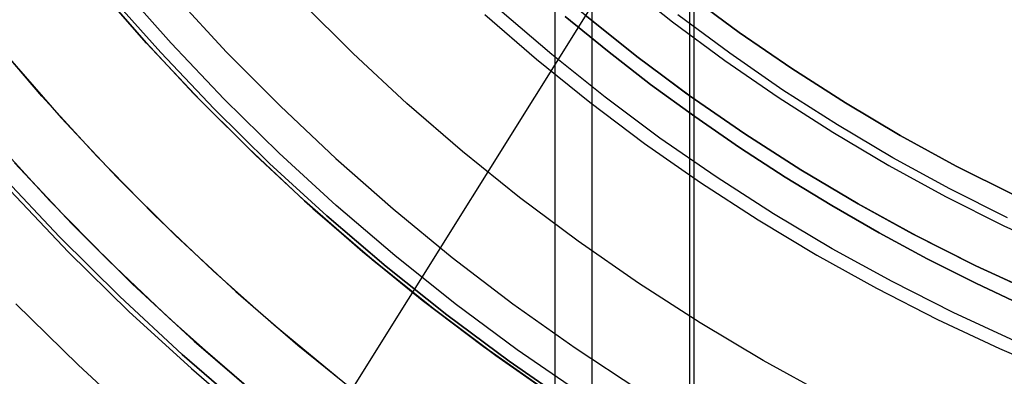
# Model space of a CAD drawing. Header units: millimetres. Extents: x 10871 to 12032, y -2698 to -1680.
# Tile 29 of 183: x 11396 to 11426, y -2104 to -2093. Entities that reach past the tile are written whole.
import ezdxf

# ---------------------------------------------------------------- set-up
doc = ezdxf.new("R2010")
doc.units = ezdxf.units.MM
for name, color, linetype in [('1', 7, 'Continuous'), ('color', 7, 'Continuous'), ('luz', 7, 'Continuous')]:
    doc.layers.add(name, color=color, linetype=linetype)

msp = doc.modelspace()

# ---------------------------------------------------------------- linework, layer by layer
at = {"layer": '1', "color": 7, "true_color": 0xffffff}
for p, q in [((11413.652, -2112.954, 71.704), (11413.652, -1981.655, 71.704)), ((11416.669, -2105.655, 44.653), (11416.669, -1988.955, 44.653)), ((11412.512, -2114.929, 69.704), (11412.512, -2077.733, 69.704)), ((11416.805, -2107.494, 53.153), (11416.805, -2082.557, 53.153)), ((11398.182, -2092.024, 60.904), (11399.742, -2093.817, 60.904)), ((11399.742, -2093.817, 60.904), (11398.182, -2092.024, 60.904)), ((11414.566, -2092.079, 208.403), (11416.134, -2093.329, 208.403)), ((11399.898, -2093.99, 42.804), (11398.307, -2092.172, 42.804)), ((11398.307, -2092.172, 42.804), (11399.898, -2093.99, 42.804)), ((11399.898, -2093.99, 51.854), (11398.307, -2092.172, 51.854)), ((11400.655, -2093.991, 138.188), (11399.073, -2092.206, 138.188)), ((11398.745, -2092.487, 46.153), (11400.336, -2094.283, 46.153)), ((11400.336, -2094.283, 53.153), (11398.745, -2092.487, 53.153)), ((11398.745, -2092.487, 46.153), (11400.336, -2094.283, 46.153)), ((11398.745, -2092.487, 49.653), (11400.336, -2094.283, 49.653)), ((11398.745, -2092.487, 53.153), (11400.336, -2094.283, 53.153)), ((11400.776, -2092.533, 44.653), (11402.373, -2094.265, 44.653)), ((11400.776, -2092.533, 44.653), (11402.373, -2094.265, 44.653)), ((11400.776, -2092.533, 44.653), (11402.373, -2094.265, 44.653)), ((11418.192, -2093.659, 206.567), (11416.612, -2092.486, 206.567)), ((11416.612, -2092.486, 208.385), (11418.192, -2093.659, 208.385)), ((11416.612, -2092.486, 206.567), (11418.192, -2093.659, 206.567)), ((11418.192, -2093.659, 208.385), (11416.612, -2092.486, 208.385)), ((11418.192, -2093.659, 207.476), (11416.612, -2092.486, 207.476)), ((11406.277, -2094.314, 76.403), (11404.67, -2092.718, 76.403)), ((11406.277, -2094.314, 76.403), (11404.67, -2092.718, 76.403)), ((11412.823, -2093.165, 206.672), (11414.126, -2094.232, 206.672)), ((11414.126, -2094.232, 206.672), (11412.823, -2093.165, 206.672)), ((11414.881, -2094.292, 70.904), (11413.27, -2092.995, 70.904)), ((11414.881, -2094.292, 70.904), (11413.27, -2092.995, 70.904)), ((11417.9, -2094.305, 208.385), (11416.298, -2093.116, 208.385)), ((11417.9, -2094.305, 208.385), (11416.298, -2093.116, 208.385)), ((11416.134, -2093.329, 208.403), (11417.744, -2094.524, 208.403)), ((11399.742, -2093.817, 60.904), (11401.363, -2095.556, 60.904)), ((11401.363, -2095.556, 60.904), (11399.742, -2093.817, 60.904)), ((11419.812, -2094.777, 206.567), (11418.192, -2093.659, 206.567)), ((11418.192, -2093.659, 208.385), (11419.812, -2094.777, 208.385)), ((11418.192, -2093.659, 206.567), (11419.812, -2094.777, 206.567)), ((11419.812, -2094.777, 208.385), (11418.192, -2093.659, 208.385)), ((11419.812, -2094.777, 207.476), (11418.192, -2093.659, 207.476)), ((11401.551, -2095.751, 42.804), (11399.898, -2093.99, 42.804)), ((11399.898, -2093.99, 42.804), (11401.551, -2095.751, 42.804)), ((11401.551, -2095.751, 51.854), (11399.898, -2093.99, 51.854)), ((11402.296, -2095.72, 138.188), (11400.655, -2093.991, 138.188)), ((11400.336, -2094.283, 46.153), (11401.988, -2096.023, 46.153)), ((11401.988, -2096.023, 53.153), (11400.336, -2094.283, 53.153)), ((11400.336, -2094.283, 46.153), (11401.988, -2096.023, 46.153)), ((11400.336, -2094.283, 49.653), (11401.988, -2096.023, 49.653)), ((11400.336, -2094.283, 53.153), (11401.988, -2096.023, 53.153)), ((11402.373, -2094.265, 44.653), (11404.03, -2095.94, 44.653)), ((11402.373, -2094.265, 44.653), (11404.03, -2095.94, 44.653)), ((11402.373, -2094.265, 44.653), (11404.03, -2095.94, 44.653)), ((11407.938, -2095.853, 76.403), (11406.277, -2094.314, 76.403)), ((11407.938, -2095.853, 76.403), (11406.277, -2094.314, 76.403)), ((11414.126, -2094.232, 206.672), (11415.458, -2095.263, 206.672)), ((11415.458, -2095.263, 206.672), (11414.126, -2094.232, 206.672)), ((11416.536, -2095.532, 70.904), (11414.881, -2094.292, 70.904)), ((11416.536, -2095.532, 70.904), (11414.881, -2094.292, 70.904)), ((11419.542, -2095.439, 208.385), (11417.9, -2094.305, 208.385)), ((11419.542, -2095.439, 208.385), (11417.9, -2094.305, 208.385)), ((11417.744, -2094.524, 208.403), (11419.394, -2095.663, 208.403)), ((11421.469, -2095.838, 206.567), (11419.812, -2094.777, 206.567)), ((11419.812, -2094.777, 208.385), (11421.469, -2095.838, 208.385)), ((11419.812, -2094.777, 206.567), (11421.469, -2095.838, 206.567)), ((11421.469, -2095.838, 208.385), (11419.812, -2094.777, 208.385)), ((11421.469, -2095.838, 207.476), (11419.812, -2094.777, 207.476)), ((11415.458, -2095.263, 206.672), (11416.818, -2096.257, 206.672)), ((11416.818, -2096.257, 206.672), (11415.458, -2095.263, 206.672)), ((11401.363, -2095.556, 60.904), (11403.042, -2097.238, 60.904)), ((11403.042, -2097.238, 60.904), (11401.363, -2095.556, 60.904)), ((11403.997, -2097.391, 138.188), (11402.296, -2095.72, 138.188)), ((11418.233, -2096.714, 70.904), (11416.536, -2095.532, 70.904)), ((11418.233, -2096.714, 70.904), (11416.536, -2095.532, 70.904)), ((11419.394, -2095.663, 208.403), (11421.082, -2096.744, 208.403)), ((11421.223, -2096.515, 208.385), (11419.542, -2095.439, 208.385)), ((11421.223, -2096.515, 208.385), (11419.542, -2095.439, 208.385)), ((11403.265, -2097.453, 42.804), (11401.551, -2095.751, 42.804)), ((11401.551, -2095.751, 42.804), (11403.265, -2097.453, 42.804)), ((11403.265, -2097.453, 51.854), (11401.551, -2095.751, 51.854)), ((11401.988, -2096.023, 46.153), (11403.699, -2097.705, 46.153)), ((11403.699, -2097.705, 53.153), (11401.988, -2096.023, 53.153)), ((11401.988, -2096.023, 46.153), (11403.699, -2097.705, 46.153)), ((11401.988, -2096.023, 49.653), (11403.699, -2097.705, 49.653)), ((11401.988, -2096.023, 53.153), (11403.699, -2097.705, 53.153)), ((11404.03, -2095.94, 44.653), (11405.743, -2097.557, 44.653)), ((11404.03, -2095.94, 44.653), (11405.743, -2097.557, 44.653)), ((11404.03, -2095.94, 44.653), (11405.743, -2097.557, 44.653)), ((11409.651, -2097.334, 76.403), (11407.938, -2095.853, 76.403)), ((11409.651, -2097.334, 76.403), (11407.938, -2095.853, 76.403)), ((11423.162, -2096.842, 206.567), (11421.469, -2095.838, 206.567)), ((11421.469, -2095.838, 208.385), (11423.162, -2096.842, 208.385)), ((11421.469, -2095.838, 206.567), (11423.162, -2096.842, 206.567)), ((11423.162, -2096.842, 208.385), (11421.469, -2095.838, 208.385)), ((11423.162, -2096.842, 207.476), (11421.469, -2095.838, 207.476)), ((11416.818, -2096.257, 206.672), (11418.204, -2097.214, 206.672)), ((11418.204, -2097.214, 206.672), (11416.818, -2096.257, 206.672)), ((11422.939, -2097.533, 208.385), (11421.223, -2096.515, 208.385)), ((11422.939, -2097.533, 208.385), (11421.223, -2096.515, 208.385)), ((11419.97, -2097.836, 70.904), (11418.233, -2096.714, 70.904)), ((11419.97, -2097.836, 70.904), (11418.233, -2096.714, 70.904)), ((11421.082, -2096.744, 208.403), (11422.806, -2097.766, 208.403)), ((11424.889, -2097.787, 206.567), (11423.162, -2096.842, 206.567)), ((11423.162, -2096.842, 208.385), (11424.889, -2097.787, 208.385)), ((11423.162, -2096.842, 206.567), (11424.889, -2097.787, 206.567)), ((11424.889, -2097.787, 208.385), (11423.162, -2096.842, 208.385)), ((11424.889, -2097.787, 207.476), (11423.162, -2096.842, 207.476)), ((11403.042, -2097.238, 60.904), (11404.777, -2098.862, 60.904)), ((11404.777, -2098.862, 60.904), (11403.042, -2097.238, 60.904)), ((11418.204, -2097.214, 206.672), (11419.616, -2098.132, 206.672)), ((11419.616, -2098.132, 206.672), (11418.204, -2097.214, 206.672)), ((11405.037, -2099.095, 42.804), (11403.265, -2097.453, 42.804)), ((11403.265, -2097.453, 42.804), (11405.037, -2099.095, 42.804)), ((11405.037, -2099.095, 51.854), (11403.265, -2097.453, 51.854)), ((11405.754, -2099.003, 138.188), (11403.997, -2097.391, 138.188)), ((11411.415, -2098.754, 76.403), (11409.651, -2097.334, 76.403)), ((11411.415, -2098.754, 76.403), (11409.651, -2097.334, 76.403)), ((11424.69, -2098.491, 208.385), (11422.939, -2097.533, 208.385)), ((11424.69, -2098.491, 208.385), (11422.939, -2097.533, 208.385)), ((11397.608, -2099.585, 46.606), (11395.824, -2097.684, 46.606)), ((11397.608, -2099.585, 46.606), (11395.824, -2097.684, 46.606)), ((11395.824, -2097.684, 34.804), (11397.608, -2099.585, 34.804)), ((11397.608, -2099.585, 40.705), (11395.824, -2097.684, 40.705)), ((11397.608, -2099.585, 34.804), (11395.824, -2097.684, 34.804)), ((11403.699, -2097.705, 46.153), (11405.468, -2099.326, 46.153)), ((11405.468, -2099.326, 53.153), (11403.699, -2097.705, 53.153)), ((11403.699, -2097.705, 46.153), (11405.468, -2099.326, 46.153)), ((11403.699, -2097.705, 49.653), (11405.468, -2099.326, 49.653)), ((11403.699, -2097.705, 53.153), (11405.468, -2099.326, 53.153)), ((11405.743, -2097.557, 44.653), (11407.512, -2099.114, 44.653)), ((11405.743, -2097.557, 44.653), (11407.512, -2099.114, 44.653)), ((11405.743, -2097.557, 44.653), (11407.512, -2099.114, 44.653)), ((11421.745, -2098.897, 70.904), (11419.97, -2097.836, 70.904)), ((11421.745, -2098.897, 70.904), (11419.97, -2097.836, 70.904)), ((11422.806, -2097.766, 208.403), (11424.565, -2098.728, 208.403)), ((11426.647, -2098.671, 206.567), (11424.889, -2097.787, 206.567)), ((11424.889, -2097.787, 208.385), (11426.647, -2098.671, 208.385)), ((11424.889, -2097.787, 206.567), (11426.647, -2098.671, 206.567)), ((11426.647, -2098.671, 208.385), (11424.889, -2097.787, 208.385)), ((11426.647, -2098.671, 207.476), (11424.889, -2097.787, 207.476)), ((11397.21, -2099.972, 65.998), (11395.412, -2098.057, 65.998)), ((11395.412, -2098.057, 65.998), (11397.21, -2099.972, 65.998)), ((11419.616, -2098.132, 206.672), (11421.053, -2099.011, 206.672)), ((11421.053, -2099.011, 206.672), (11419.616, -2098.132, 206.672)), ((11395.69, -2098.545, 71.704), (11397.491, -2100.443, 71.704)), ((11395.69, -2098.545, 71.704), (11397.491, -2100.443, 71.704)), ((11413.227, -2100.112, 76.403), (11411.415, -2098.754, 76.403)), ((11413.227, -2100.112, 76.403), (11411.415, -2098.754, 76.403)), ((11424.565, -2098.728, 208.403), (11426.356, -2099.629, 208.403)), ((11426.473, -2099.387, 208.385), (11424.69, -2098.491, 208.385)), ((11426.473, -2099.387, 208.385), (11424.69, -2098.491, 208.385)), ((11404.777, -2098.862, 60.904), (11406.568, -2100.425, 60.904)), ((11406.568, -2100.425, 60.904), (11404.777, -2098.862, 60.904)), ((11407.566, -2100.553, 138.188), (11405.754, -2099.003, 138.188)), ((11421.053, -2099.011, 206.672), (11422.513, -2099.851, 206.672)), ((11422.513, -2099.851, 206.672), (11421.053, -2099.011, 206.672)), ((11423.556, -2099.896, 70.904), (11421.745, -2098.897, 70.904)), ((11423.556, -2099.896, 70.904), (11421.745, -2098.897, 70.904)), ((11406.865, -2100.674, 42.804), (11405.037, -2099.095, 42.804)), ((11405.037, -2099.095, 42.804), (11406.865, -2100.674, 42.804)), ((11406.865, -2100.674, 51.854), (11405.037, -2099.095, 51.854)), ((11405.468, -2099.326, 46.153), (11407.291, -2100.886, 46.153)), ((11407.291, -2100.886, 53.153), (11405.468, -2099.326, 53.153)), ((11405.468, -2099.326, 46.153), (11407.291, -2100.886, 46.153)), ((11405.468, -2099.326, 49.653), (11407.291, -2100.886, 49.653)), ((11405.468, -2099.326, 53.153), (11407.291, -2100.886, 53.153)), ((11407.512, -2099.114, 44.653), (11409.333, -2100.609, 44.653)), ((11407.512, -2099.114, 44.653), (11409.333, -2100.609, 44.653)), ((11407.512, -2099.114, 44.653), (11409.333, -2100.609, 44.653)), ((11399.457, -2101.422, 46.606), (11397.608, -2099.585, 46.606)), ((11399.457, -2101.422, 46.606), (11397.608, -2099.585, 46.606)), ((11397.608, -2099.585, 34.804), (11399.457, -2101.422, 34.804)), ((11399.457, -2101.422, 40.705), (11397.608, -2099.585, 40.705)), ((11399.457, -2101.422, 34.804), (11397.608, -2099.585, 34.804)), ((11426.356, -2099.629, 208.403), (11428.177, -2100.468, 208.403)), ((11399.073, -2101.822, 65.998), (11397.21, -2099.972, 65.998)), ((11397.21, -2099.972, 65.998), (11399.073, -2101.822, 65.998)), ((11422.513, -2099.851, 206.672), (11423.996, -2100.65, 206.672)), ((11423.996, -2100.65, 206.672), (11422.513, -2099.851, 206.672)), ((11425.4, -2100.831, 70.904), (11423.556, -2099.896, 70.904)), ((11425.4, -2100.831, 70.904), (11423.556, -2099.896, 70.904)), ((11415.085, -2101.406, 76.403), (11413.227, -2100.112, 76.403)), ((11415.085, -2101.406, 76.403), (11413.227, -2100.112, 76.403)), ((11397.491, -2100.443, 71.704), (11399.358, -2102.277, 71.704)), ((11397.491, -2100.443, 71.704), (11399.358, -2102.277, 71.704)), ((11406.568, -2100.425, 60.904), (11408.41, -2101.927, 60.904)), ((11408.41, -2101.927, 60.904), (11406.568, -2100.425, 60.904)), ((11409.43, -2102.04, 138.188), (11407.566, -2100.553, 138.188)), ((11408.746, -2102.189, 42.804), (11406.865, -2100.674, 42.804)), ((11406.865, -2100.674, 42.804), (11408.746, -2102.189, 42.804)), ((11408.746, -2102.189, 51.854), (11406.865, -2100.674, 51.854)), ((11407.291, -2100.886, 46.153), (11409.166, -2102.382, 46.153)), ((11409.166, -2102.382, 53.153), (11407.291, -2100.886, 53.153)), ((11407.291, -2100.886, 46.153), (11409.166, -2102.382, 46.153)), ((11407.291, -2100.886, 49.653), (11409.166, -2102.382, 49.653)), ((11407.291, -2100.886, 53.153), (11409.166, -2102.382, 53.153)), ((11409.333, -2100.609, 44.653), (11411.205, -2102.04, 44.653)), ((11409.333, -2100.609, 44.653), (11411.205, -2102.04, 44.653)), ((11409.333, -2100.609, 44.653), (11411.205, -2102.04, 44.653)), ((11423.996, -2100.65, 206.672), (11425.5, -2101.408, 206.672)), ((11425.5, -2101.408, 206.672), (11423.996, -2100.65, 206.672)), ((11427.276, -2101.702, 70.904), (11425.4, -2100.831, 70.904)), ((11427.276, -2101.702, 70.904), (11425.4, -2100.831, 70.904)), ((11401.369, -2103.193, 46.606), (11399.457, -2101.422, 46.606)), ((11401.369, -2103.193, 46.606), (11399.457, -2101.422, 46.606)), ((11399.457, -2101.422, 34.804), (11401.369, -2103.193, 34.804)), ((11401.369, -2103.193, 40.705), (11399.457, -2101.422, 40.705)), ((11401.369, -2103.193, 34.804), (11399.457, -2101.422, 34.804)), ((11416.987, -2102.635, 76.403), (11415.085, -2101.406, 76.403)), ((11416.987, -2102.635, 76.403), (11415.085, -2101.406, 76.403)), ((11425.5, -2101.408, 206.672), (11427.024, -2102.124, 206.672)), ((11427.024, -2102.124, 206.672), (11425.5, -2101.408, 206.672)), ((11395.865, -2102.041, 69.704), (11397.787, -2103.931, 69.704)), ((11395.865, -2102.041, 69.704), (11397.787, -2103.931, 69.704)), ((11400.999, -2103.607, 65.998), (11399.073, -2101.822, 65.998)), ((11399.073, -2101.822, 65.998), (11400.999, -2103.607, 65.998)), ((11408.41, -2101.927, 60.904), (11410.303, -2103.364, 60.904)), ((11410.303, -2103.364, 60.904), (11408.41, -2101.927, 60.904)), ((11411.344, -2103.461, 138.188), (11409.43, -2102.04, 138.188)), ((11411.205, -2102.04, 44.653), (11413.125, -2103.405, 44.653)), ((11411.205, -2102.04, 44.653), (11413.125, -2103.405, 44.653)), ((11411.205, -2102.04, 44.653), (11413.125, -2103.405, 44.653)), ((11399.358, -2102.277, 71.704), (11401.286, -2104.046, 71.704)), ((11399.358, -2102.277, 71.704), (11401.286, -2104.046, 71.704)), ((11410.679, -2103.638, 42.804), (11408.746, -2102.189, 42.804)), ((11408.746, -2102.189, 42.804), (11410.679, -2103.638, 42.804)), ((11410.679, -2103.638, 51.854), (11408.746, -2102.189, 51.854)), ((11409.166, -2102.382, 46.153), (11411.093, -2103.812, 46.153)), ((11411.093, -2103.812, 53.153), (11409.166, -2102.382, 53.153)), ((11409.166, -2102.382, 46.153), (11411.093, -2103.812, 46.153)), ((11409.166, -2102.382, 49.653), (11411.093, -2103.812, 49.653)), ((11409.166, -2102.382, 53.153), (11411.093, -2103.812, 53.153)), ((11418.93, -2103.796, 76.403), (11416.987, -2102.635, 76.403)), ((11418.93, -2103.796, 76.403), (11416.987, -2102.635, 76.403)), ((11403.342, -2104.898, 46.606), (11401.369, -2103.193, 46.606)), ((11403.342, -2104.898, 46.606), (11401.369, -2103.193, 46.606)), ((11401.369, -2103.193, 34.804), (11403.342, -2104.898, 34.804)), ((11403.342, -2104.898, 40.705), (11401.369, -2103.193, 40.705)), ((11403.342, -2104.898, 34.804), (11401.369, -2103.193, 34.804)), ((11402.986, -2105.324, 65.998), (11400.999, -2103.607, 65.998)), ((11400.999, -2103.607, 65.998), (11402.986, -2105.324, 65.998)), ((11410.303, -2103.364, 60.904), (11412.244, -2104.736, 60.904)), ((11412.244, -2104.736, 60.904), (11410.303, -2103.364, 60.904)), ((11413.306, -2104.815, 138.188), (11411.344, -2103.461, 138.188)), ((11413.125, -2103.405, 44.653), (11415.092, -2104.702, 44.653)), ((11413.125, -2103.405, 44.653), (11415.092, -2104.702, 44.653)), ((11413.125, -2103.405, 44.653), (11415.092, -2104.702, 44.653)), ((11397.787, -2103.931, 69.704), (11399.774, -2105.753, 69.704)), ((11397.787, -2103.931, 69.704), (11399.774, -2105.753, 69.704)), ((11412.661, -2105.018, 42.804), (11410.679, -2103.638, 42.804)), ((11410.679, -2103.638, 42.804), (11412.661, -2105.018, 42.804)), ((11412.661, -2105.018, 51.854), (11410.679, -2103.638, 51.854)), ((11411.093, -2103.812, 46.153), (11413.067, -2105.175, 46.153)), ((11413.067, -2105.175, 53.153), (11411.093, -2103.812, 53.153)), ((11411.093, -2103.812, 46.153), (11413.067, -2105.175, 46.153)), ((11411.093, -2103.812, 49.653), (11413.067, -2105.175, 49.653)), ((11411.093, -2103.812, 53.153), (11413.067, -2105.175, 53.153)), ((11420.913, -2104.89, 76.403), (11418.93, -2103.796, 76.403)), ((11420.913, -2104.89, 76.403), (11418.93, -2103.796, 76.403)), ((11401.286, -2104.046, 71.704), (11403.275, -2105.747, 71.704)), ((11401.286, -2104.046, 71.704), (11403.275, -2105.747, 71.704))]:
    msp.add_line(p, q, dxfattribs=at)
at = {"layer": 'color', "color": 254, "true_color": 0xcad1ee}
for p, q in [((11412.405, -2094.346, 17.504), (11410.805, -2092.972, 17.504)), ((11410.342, -2093.107, 21.604), (11411.939, -2094.489, 21.604)), ((11410.342, -2093.107, 19.504), (11411.939, -2094.489, 19.504)), ((11410.342, -2093.107, 20.554), (11411.939, -2094.489, 20.554)), ((11415.033, -2094.399, 19.504), (11413.429, -2093.116, 19.504)), ((11413.429, -2093.116, 17.504), (11415.033, -2094.399, 17.504)), ((11415.033, -2094.399, 18.504), (11413.429, -2093.116, 18.504)), ((11396.671, -2095.632, 34.804), (11395.035, -2093.714, 34.804)), ((11396.671, -2095.632, 24.703), (11395.035, -2093.714, 24.703)), ((11395.593, -2094.383, 14.602), (11397.263, -2096.294, 14.602)), ((11411.939, -2094.489, 21.604), (11413.583, -2095.816, 21.604)), ((11411.939, -2094.489, 19.504), (11413.583, -2095.816, 19.504)), ((11411.939, -2094.489, 20.554), (11413.583, -2095.816, 20.554)), ((11414.052, -2095.663, 17.504), (11412.405, -2094.346, 17.504)), ((11416.68, -2095.626, 19.504), (11415.033, -2094.399, 19.504)), ((11415.033, -2094.399, 17.504), (11416.68, -2095.626, 17.504)), ((11416.68, -2095.626, 18.504), (11415.033, -2094.399, 18.504)), ((11398.371, -2097.491, 34.804), (11396.671, -2095.632, 34.804)), ((11398.371, -2097.491, 24.703), (11396.671, -2095.632, 24.703)), ((11415.743, -2096.923, 17.504), (11414.052, -2095.663, 17.504)), ((11418.369, -2096.796, 19.504), (11416.68, -2095.626, 19.504)), ((11416.68, -2095.626, 17.504), (11418.369, -2096.796, 17.504)), ((11418.369, -2096.796, 18.504), (11416.68, -2095.626, 18.504)), ((11413.583, -2095.816, 21.604), (11415.272, -2097.086, 21.604)), ((11413.583, -2095.816, 19.504), (11415.272, -2097.086, 19.504)), ((11413.583, -2095.816, 20.554), (11415.272, -2097.086, 20.554)), ((11397.263, -2096.294, 14.602), (11398.998, -2098.145, 14.602)), ((11417.477, -2098.123, 17.504), (11415.743, -2096.923, 17.504)), ((11420.097, -2097.906, 19.504), (11418.369, -2096.796, 19.504)), ((11418.369, -2096.796, 17.504), (11420.097, -2097.906, 17.504)), ((11420.097, -2097.906, 18.504), (11418.369, -2096.796, 18.504)), ((11396.919, -2098.866, 34.804), (11395.172, -2096.956, 34.804)), ((11396.919, -2098.866, 24.276), (11395.172, -2096.956, 24.276)), ((11415.272, -2097.086, 21.604), (11417.003, -2098.297, 21.604)), ((11415.272, -2097.086, 19.504), (11417.003, -2098.297, 19.504)), ((11415.272, -2097.086, 20.554), (11417.003, -2098.297, 20.554)), ((11400.135, -2099.291, 34.804), (11398.371, -2097.491, 34.804)), ((11400.135, -2099.291, 24.703), (11398.371, -2097.491, 24.703)), ((11397.64, -2099.618, 13.749), (11395.885, -2097.752, 13.749)), ((11398.998, -2098.145, 14.602), (11400.796, -2099.935, 14.602)), ((11419.252, -2099.264, 17.504), (11417.477, -2098.123, 17.504)), ((11421.862, -2098.956, 19.504), (11420.097, -2097.906, 19.504)), ((11420.097, -2097.906, 17.504), (11421.862, -2098.956, 17.504)), ((11421.862, -2098.956, 18.504), (11420.097, -2097.906, 18.504)), ((11417.003, -2098.297, 21.604), (11418.775, -2099.448, 21.604)), ((11417.003, -2098.297, 19.504), (11418.775, -2099.448, 19.504)), ((11417.003, -2098.297, 20.554), (11418.775, -2099.448, 20.554)), ((11398.731, -2100.716, 34.804), (11396.919, -2098.866, 34.804)), ((11398.731, -2100.716, 24.276), (11396.919, -2098.866, 24.276)), ((11423.663, -2099.944, 19.504), (11421.862, -2098.956, 19.504)), ((11421.862, -2098.956, 17.504), (11423.663, -2099.944, 17.504)), ((11423.663, -2099.944, 18.504), (11421.862, -2098.956, 18.504)), ((11401.96, -2101.029, 34.804), (11400.135, -2099.291, 34.804)), ((11401.96, -2101.029, 24.703), (11400.135, -2099.291, 24.703)), ((11421.064, -2100.342, 17.504), (11419.252, -2099.264, 17.504)), ((11399.457, -2101.422, 13.749), (11397.64, -2099.618, 13.749)), ((11418.775, -2099.448, 21.604), (11420.585, -2100.537, 21.604)), ((11418.775, -2099.448, 19.504), (11420.585, -2100.537, 19.504)), ((11418.775, -2099.448, 20.554), (11420.585, -2100.537, 20.554)), ((11400.796, -2099.935, 14.602), (11402.656, -2101.661, 14.602)), ((11425.496, -2100.87, 19.504), (11423.663, -2099.944, 19.504)), ((11423.663, -2099.944, 17.504), (11425.496, -2100.87, 17.504)), ((11425.496, -2100.87, 18.504), (11423.663, -2099.944, 18.504)), ((11420.585, -2100.537, 21.604), (11422.432, -2101.564, 21.604)), ((11420.585, -2100.537, 19.504), (11422.432, -2101.564, 19.504)), ((11420.585, -2100.537, 20.554), (11422.432, -2101.564, 20.554)), ((11422.913, -2101.357, 17.504), (11421.064, -2100.342, 17.504)), ((11400.606, -2102.501, 34.804), (11398.731, -2100.716, 34.804)), ((11400.606, -2102.501, 24.276), (11398.731, -2100.716, 24.276)), ((11427.361, -2101.732, 19.504), (11425.496, -2100.87, 19.504)), ((11425.496, -2100.87, 17.504), (11427.361, -2101.732, 17.504)), ((11427.361, -2101.732, 18.504), (11425.496, -2100.87, 18.504)), ((11403.844, -2102.703, 34.804), (11401.96, -2101.029, 34.804)), ((11403.844, -2102.703, 24.703), (11401.96, -2101.029, 24.703)), ((11401.335, -2103.163, 13.749), (11399.457, -2101.422, 13.749)), ((11424.795, -2102.307, 17.504), (11422.913, -2101.357, 17.504)), ((11402.656, -2101.661, 14.602), (11404.574, -2103.321, 14.602)), ((11422.432, -2101.564, 21.604), (11424.313, -2102.526, 21.604)), ((11422.432, -2101.564, 19.504), (11424.313, -2102.526, 19.504)), ((11422.432, -2101.564, 20.554), (11424.313, -2102.526, 20.554)), ((11426.71, -2103.192, 17.504), (11424.795, -2102.307, 17.504)), ((11402.541, -2104.221, 34.804), (11400.606, -2102.501, 34.804)), ((11402.541, -2104.221, 24.276), (11400.606, -2102.501, 24.276)), ((11405.784, -2104.311, 34.804), (11403.844, -2102.703, 34.804)), ((11405.784, -2104.311, 24.703), (11403.844, -2102.703, 24.703)), ((11424.313, -2102.526, 21.604), (11426.226, -2103.424, 21.604)), ((11424.313, -2102.526, 19.504), (11426.226, -2103.424, 19.504)), ((11424.313, -2102.526, 20.554), (11426.226, -2103.424, 20.554)), ((11403.272, -2104.839, 13.749), (11401.335, -2103.163, 13.749)), ((11404.574, -2103.321, 14.602), (11406.549, -2104.914, 14.602)), ((11426.226, -2103.424, 21.604), (11428.168, -2104.255, 21.604)), ((11426.226, -2103.424, 19.504), (11428.168, -2104.255, 19.504)), ((11426.226, -2103.424, 20.554), (11428.168, -2104.255, 20.554)), ((11404.535, -2105.873, 34.804), (11402.541, -2104.221, 34.804)), ((11404.535, -2105.873, 24.276), (11402.541, -2104.221, 24.276))]:
    msp.add_line(p, q, dxfattribs=at)
at = {"layer": 'color'}
for p, q in [((11396.671, -2095.632, 34.804), (11395.035, -2093.714, 34.804)), ((11398.371, -2097.491, 34.804), (11396.671, -2095.632, 34.804)), ((11400.135, -2099.291, 34.804), (11398.371, -2097.491, 34.804)), ((11401.96, -2101.029, 34.804), (11400.135, -2099.291, 34.804)), ((11403.844, -2102.703, 34.804), (11401.96, -2101.029, 34.804)), ((11405.784, -2104.311, 34.804), (11403.844, -2102.703, 34.804))]:
    msp.add_line(p, q, dxfattribs=at)
at = {"layer": 'luz', "color": 254, "true_color": 0xcad1ee}
for p, q in [((11524.73, -1915.029, -42.746), (11364.659, -2171.222, -42.746)), ((11524.73, -1915.029, -41.246), (11364.659, -2171.222, -41.246))]:
    msp.add_line(p, q, dxfattribs=at)

doc.saveas('drawing.dxf')
